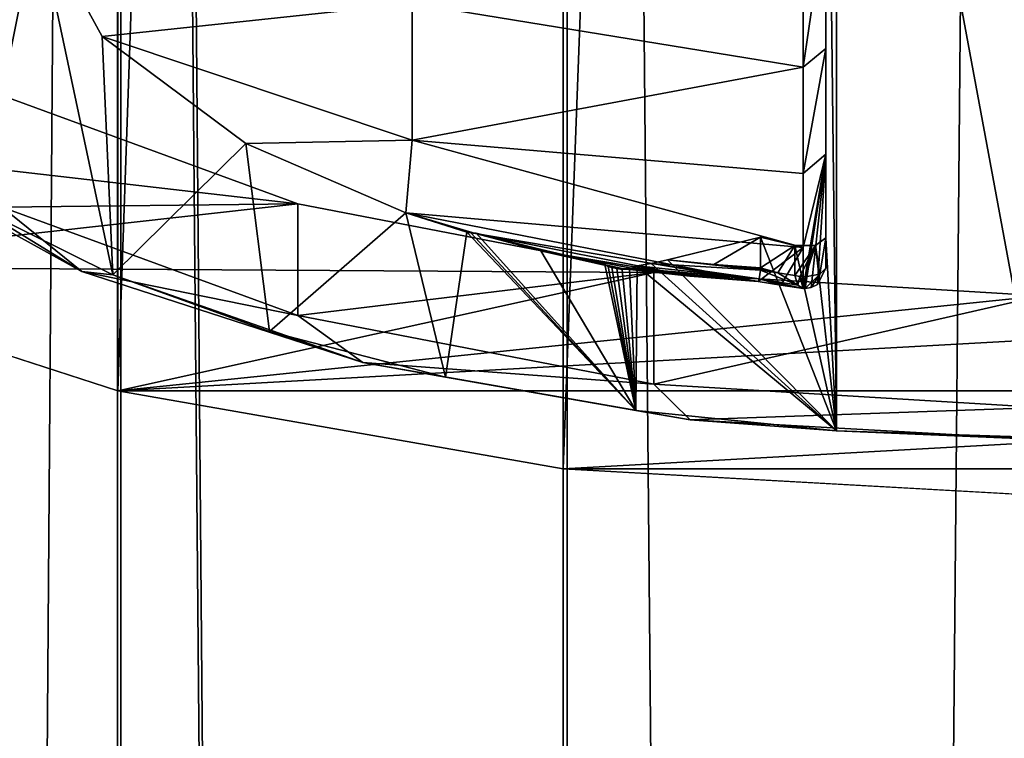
# Model space of a CAD drawing. Header units: millimetres. Extents: x -175 to 114, y -36 to 283.
# Tile 99 of 112: x -154.98 to -150.18, y 178.01 to 181.51. Entities that reach past the tile are written whole.
import ezdxf

# ---------------------------------------------------------------- set-up
doc = ezdxf.new("R2010")
doc.units = ezdxf.units.MM
doc.header["$LTSCALE"] = 65.185185
for name, color, linetype in [('1302', 7, 'CONTINUOUS'), ('1306', 7, 'CONTINUOUS'), ('1307', 7, 'CONTINUOUS'), ('1309', 7, 'CONTINUOUS'), ('1311', 7, 'CONTINUOUS'), ('1313', 7, 'CONTINUOUS'), ('1317', 7, 'CONTINUOUS'), ('1318', 7, 'CONTINUOUS'), ('1319', 7, 'CONTINUOUS'), ('1324', 7, 'CONTINUOUS'), ('1334', 7, 'CONTINUOUS'), ('1340', 7, 'CONTINUOUS'), ('1341', 7, 'CONTINUOUS'), ('1343', 7, 'CONTINUOUS'), ('1344', 7, 'CONTINUOUS'), ('1352', 7, 'CONTINUOUS'), ('1353', 7, 'CONTINUOUS'), ('1360', 7, 'CONTINUOUS'), ('1363', 7, 'CONTINUOUS')]:
    doc.layers.add(name, color=color, linetype=linetype)

msp = doc.modelspace()

# ---------------------------------------------------------------- linework, layer by layer
at = {"layer": '1302', "linetype": 'CONTINUOUS'}
for points in [[(-156.3673, 224, 98.8606), (-156.364, -27, 98.864), (-154.502, 224, 100.2931), (-156.3673, 224, 98.8606)], [(-154.5, -27, 84.7058), (-156.364, -27, 86.136), (-156.3506, 224, 86.1227), (-154.5, -27, 84.7058)], [(-156.364, -27, 98.864), (-154.5, -27, 100.2942), (-154.502, 224, 100.2931), (-156.364, -27, 98.864)], [(-154.4816, 224, 84.6952), (-154.5, -27, 84.7058), (-156.3506, 224, 86.1227), (-154.4816, 224, 84.6952)], [(-154.5, -27, 100.2942), (-152.3294, -27, 101.1933), (-154.502, 224, 100.2931), (-154.5, -27, 100.2942)], [(-154.502, 224, 100.2931), (-152.3294, -27, 101.1933), (-152.3294, 224, 101.1933), (-154.502, 224, 100.2931)], [(-152.3294, -27, 83.8067), (-154.5, -27, 84.7058), (-154.4816, 224, 84.6952), (-152.3294, -27, 83.8067)], [(-152.3066, 224, 83.8006), (-152.3294, -27, 83.8067), (-154.4816, 224, 84.6952), (-152.3066, 224, 83.8006)], [(-152.3294, -27, 101.1933), (-150, -27, 101.5), (-152.3294, 224, 101.1933), (-152.3294, -27, 101.1933)], [(-150, -27, 101.5), (-150, 224, 101.5), (-152.3294, 224, 101.1933), (-150, -27, 101.5)], [(-150, -27, 83.5), (-152.3294, -27, 83.8067), (-150, 224, 83.5), (-150, -27, 83.5)], [(-150, 224, 83.5), (-152.3294, -27, 83.8067), (-152.3066, 224, 83.8006), (-150, 224, 83.5)]]:
    msp.add_3dface(points, dxfattribs=at)
at = {"layer": '1306', "linetype": 'CONTINUOUS'}
for points in [[(-156.3673, 242.4428, 182.0507), (-154.502, 241.8374, 180.7525), (-156.364, 180.3105, 211.0198), (-156.3673, 242.4428, 182.0507)], [(-156.364, 180.3105, 211.0198), (-154.502, 241.8374, 180.7525), (-154.5001, 179.706, 209.7236), (-156.364, 180.3105, 211.0198)], [(-154.502, 241.8374, 180.7525), (-152.3294, 241.457, 179.9366), (-154.5001, 179.706, 209.7236), (-154.502, 241.8374, 180.7525)], [(-154.5001, 179.706, 209.7236), (-152.3294, 241.457, 179.9366), (-152.3294, 179.326, 208.9087), (-154.5001, 179.706, 209.7236)], [(-152.3294, 241.457, 179.9366), (-150, 241.3273, 179.6586), (-152.3294, 179.326, 208.9087), (-152.3294, 241.457, 179.9366)], [(-150, 241.3273, 179.6586), (-150, 179.1964, 208.6307), (-152.3294, 179.326, 208.9087), (-150, 241.3273, 179.6586)]]:
    msp.add_3dface(points, dxfattribs=at)
at = {"layer": '1307', "linetype": 'CONTINUOUS'}
for points in [[(-155.0635, 181.1457, 212.811), (-157.7942, 181.0982, 212.7091), (-153.6223, 180.618, 211.6792), (-155.0635, 181.1457, 212.811)], [(-157.7942, 181.0982, 212.7091), (-156.364, 180.3105, 211.0198), (-153.6223, 180.618, 211.6792), (-157.7942, 181.0982, 212.7091)], [(-153.6223, 180.618, 211.6792), (-156.364, 180.3105, 211.0198), (-151.8876, 180.2832, 210.9612), (-153.6223, 180.618, 211.6792)], [(-156.364, 180.3105, 211.0198), (-154.5001, 179.706, 209.7236), (-151.8876, 180.2832, 210.9612), (-156.364, 180.3105, 211.0198)], [(-145.4999, 179.706, 209.7236), (-143.636, 180.3105, 211.0198), (-154.5001, 179.706, 209.7236), (-145.4999, 179.706, 209.7236)], [(-154.5001, 179.706, 209.7236), (-143.636, 180.3105, 211.0198), (-150, 180.1685, 210.7152), (-154.5001, 179.706, 209.7236)], [(-154.5001, 179.706, 209.7236), (-150, 180.1685, 210.7152), (-151.8876, 180.2832, 210.9612), (-154.5001, 179.706, 209.7236)], [(-145.4999, 179.706, 209.7236), (-154.5001, 179.706, 209.7236), (-152.3294, 179.326, 208.9087), (-145.4999, 179.706, 209.7236)], [(-147.6706, 179.326, 208.9087), (-145.4999, 179.706, 209.7236), (-152.3294, 179.326, 208.9087), (-147.6706, 179.326, 208.9087)], [(-150, 179.1964, 208.6307), (-147.6706, 179.326, 208.9087), (-152.3294, 179.326, 208.9087), (-150, 179.1964, 208.6307)]]:
    msp.add_3dface(points, dxfattribs=at)
at = {"layer": '1309', "color": 7, "linetype": 'CONTINUOUS', "true_color": 0x858787}
for points in [[(-151.1, 180.4146, 213.3727), (-151.05, 180.4512, 213.4512), (-151.0793, 180.2748, 213.4554), (-151.1, 180.4146, 213.3727)], [(-151.0793, 180.2748, 213.4554), (-151.05, 180.4512, 213.4512), (-151.05, 180.3046, 213.5195), (-151.0793, 180.2748, 213.4554)], [(-151.2, 180.4146, 213.3727), (-151.1, 180.4146, 213.3727), (-151.2, 180.268, 213.441), (-151.2, 180.4146, 213.3727)], [(-151.2, 180.268, 213.441), (-151.1, 180.4146, 213.3727), (-151.1759, 180.2638, 213.4319), (-151.2, 180.268, 213.441)], [(-151.1759, 180.2638, 213.4319), (-151.1, 180.4146, 213.3727), (-151.15, 180.2624, 213.4289), (-151.1759, 180.2638, 213.4319)], [(-151.15, 180.2624, 213.4289), (-151.1, 180.4146, 213.3727), (-151.0793, 180.2748, 213.4554), (-151.15, 180.2624, 213.4289)]]:
    msp.add_3dface(points, dxfattribs=at)
at = {"layer": '1311', "color": 7, "linetype": 'CONTINUOUS', "true_color": 0x858787}
for points in [[(-151.3787, 180.2397, 213.6512), (-151.3744, 180.2523, 213.5805), (-151.2691, 180.2219, 213.5898), (-151.3787, 180.2397, 213.6512)], [(-151.3744, 180.2523, 213.5805), (-151.3679, 180.2939, 213.5359), (-151.1861, 180.2214, 213.4773), (-151.3744, 180.2523, 213.5805)], [(-151.2691, 180.2219, 213.5898), (-151.3744, 180.2523, 213.5805), (-151.1597, 180.2055, 213.5277), (-151.2691, 180.2219, 213.5898)], [(-151.1597, 180.2055, 213.5277), (-151.3744, 180.2523, 213.5805), (-151.1861, 180.2214, 213.4773), (-151.1597, 180.2055, 213.5277)], [(-151.1861, 180.2214, 213.4773), (-151.3679, 180.2939, 213.5359), (-151.2839, 180.2806, 213.4886), (-151.1861, 180.2214, 213.4773)], [(-151.2, 180.268, 213.441), (-151.1861, 180.2214, 213.4773), (-151.2839, 180.2806, 213.4886), (-151.2, 180.268, 213.441)]]:
    msp.add_3dface(points, dxfattribs=at)
at = {"layer": '1313', "color": 7, "linetype": 'CONTINUOUS', "true_color": 0x858787}
for points in [[(-155.7263, 180.8668, 214.1344), (-155.0635, 180.6019, 213.0646), (-154.6755, 180.288, 212.8933), (-155.7263, 180.8668, 214.1344)], [(-155.7263, 180.8668, 214.1344), (-154.6755, 180.288, 212.8933), (-155.1767, 180.5939, 213.7573), (-155.7263, 180.8668, 214.1344)], [(-155.1767, 180.5939, 213.7573), (-154.6755, 180.288, 212.8933), (-154.524, 180.2711, 213.065), (-155.1767, 180.5939, 213.7573)], [(-155.0635, 180.6019, 213.0646), (-153.6223, 180.0742, 211.9328), (-154.6755, 180.288, 212.8933), (-155.0635, 180.6019, 213.0646)], [(-154.6755, 180.288, 212.8933), (-153.6223, 180.0742, 211.9328), (-153.3061, 179.8439, 211.941), (-154.6755, 180.288, 212.8933)], [(-154.6755, 180.288, 212.8933), (-153.3061, 179.8439, 211.941), (-154.524, 180.2711, 213.065), (-154.6755, 180.288, 212.8933)], [(-154.524, 180.2711, 213.065), (-153.3061, 179.8439, 211.941), (-153.7598, 179.9955, 212.4739), (-154.524, 180.2711, 213.065)], [(-153.6223, 180.0742, 211.9328), (-151.8876, 179.7394, 211.2148), (-153.3061, 179.8439, 211.941), (-153.6223, 180.0742, 211.9328)], [(-153.7598, 179.9955, 212.4739), (-153.3061, 179.8439, 211.941), (-152.9028, 179.7738, 211.9985), (-153.7598, 179.9955, 212.4739)], [(-153.3061, 179.8439, 211.941), (-151.8876, 179.7394, 211.2148), (-151.7113, 179.5648, 211.3423), (-153.3061, 179.8439, 211.941)], [(-153.3061, 179.8439, 211.941), (-151.7113, 179.5648, 211.3423), (-152.9028, 179.7738, 211.9985), (-153.3061, 179.8439, 211.941)], [(-152.9028, 179.7738, 211.9985), (-151.7113, 179.5648, 211.3423), (-151.9747, 179.6115, 211.6505), (-152.9028, 179.7738, 211.9985)], [(-151.8876, 179.7394, 211.2148), (-150, 179.6247, 210.9688), (-151.7113, 179.5648, 211.3423), (-151.8876, 179.7394, 211.2148)], [(-151.9747, 179.6115, 211.6505), (-151.7113, 179.5648, 211.3423), (-150.9973, 179.5126, 211.4384), (-151.9747, 179.6115, 211.6505)], [(-151.7113, 179.5648, 211.3423), (-150, 179.6247, 210.9688), (-150, 179.4696, 211.1381), (-151.7113, 179.5648, 211.3423)], [(-151.7113, 179.5648, 211.3423), (-150, 179.4696, 211.1381), (-150.9973, 179.5126, 211.4384), (-151.7113, 179.5648, 211.3423)], [(-150, 179.4696, 211.1381), (-150, 179.4796, 211.3675), (-150.9973, 179.5126, 211.4384), (-150, 179.4696, 211.1381)]]:
    msp.add_3dface(points, dxfattribs=at)
at = {"layer": '1317', "color": 7, "linetype": 'CONTINUOUS', "true_color": 0x858787}
for points in [[(-152.7557, 180.4721, 213.5217), (-152.443, 180.3962, 213.3332), (-152.7573, 180.4726, 213.5427), (-152.7557, 180.4721, 213.5217)], [(-152.7573, 180.4726, 213.5427), (-152.443, 180.3962, 213.3332), (-152.4253, 180.3855, 213.3717), (-152.7573, 180.4726, 213.5427)], [(-152.7534, 180.4747, 213.5015), (-152.443, 180.3962, 213.3332), (-152.7557, 180.4721, 213.5217), (-152.7534, 180.4747, 213.5015)], [(-152.443, 180.3962, 213.3332), (-152.1267, 180.3218, 213.1736), (-152.4253, 180.3855, 213.3717), (-152.443, 180.3962, 213.3332)], [(-152.4253, 180.3855, 213.3717), (-152.1267, 180.3218, 213.1736), (-152.1106, 180.3147, 213.1842), (-152.4253, 180.3855, 213.3717)], [(-152.0932, 180.3105, 213.1952), (-152.4253, 180.3855, 213.3717), (-152.1106, 180.3147, 213.1842), (-152.0932, 180.3105, 213.1952)]]:
    msp.add_3dface(points, dxfattribs=at)
at = {"layer": '1318', "color": 7, "linetype": 'CONTINUOUS', "true_color": 0x858787}
for points in [[(-152.1106, 180.3147, 213.1842), (-152.1267, 180.3218, 213.1736), (-152.1101, 180.3129, 213.1546), (-152.1106, 180.3147, 213.1842)], [(-152.0932, 180.3105, 213.1952), (-152.1106, 180.3147, 213.1842), (-152.0932, 180.3091, 213.1694), (-152.0932, 180.3105, 213.1952)], [(-152.0932, 180.3078, 213.1436), (-152.1106, 180.3147, 213.1842), (-152.1101, 180.3129, 213.1546), (-152.0932, 180.3078, 213.1436)], [(-152.1106, 180.3147, 213.1842), (-152.0932, 180.3078, 213.1436), (-152.0932, 180.3091, 213.1694), (-152.1106, 180.3147, 213.1842)]]:
    msp.add_3dface(points, dxfattribs=at)
at = {"layer": '1319', "color": 7, "linetype": 'CONTINUOUS', "true_color": 0x858787}
for points in [[(-151.0793, 180.2748, 213.4554), (-151.05, 180.3046, 213.5195), (-151.0906, 180.2245, 213.5261), (-151.0793, 180.2748, 213.4554)], [(-151.2, 180.268, 213.441), (-151.1759, 180.2638, 213.4319), (-151.1861, 180.2214, 213.4773), (-151.2, 180.268, 213.441)], [(-151.1759, 180.2638, 213.4319), (-151.1597, 180.2055, 213.5277), (-151.1861, 180.2214, 213.4773), (-151.1759, 180.2638, 213.4319)], [(-151.1759, 180.2638, 213.4319), (-151.15, 180.2624, 213.4289), (-151.1549, 180.2051, 213.5277), (-151.1759, 180.2638, 213.4319)], [(-151.1597, 180.2055, 213.5277), (-151.1759, 180.2638, 213.4319), (-151.1549, 180.2051, 213.5277), (-151.1597, 180.2055, 213.5277)], [(-151.1549, 180.2051, 213.5277), (-151.15, 180.2624, 213.4289), (-151.15, 180.205, 213.5278), (-151.1549, 180.2051, 213.5277)], [(-151.15, 180.2624, 213.4289), (-151.0793, 180.2748, 213.4554), (-151.15, 180.205, 213.5278), (-151.15, 180.2624, 213.4289)], [(-151.15, 180.205, 213.5278), (-151.0793, 180.2748, 213.4554), (-151.1214, 180.2091, 213.5274), (-151.15, 180.205, 213.5278)], [(-151.1214, 180.2091, 213.5274), (-151.0793, 180.2748, 213.4554), (-151.0906, 180.2245, 213.5261), (-151.1214, 180.2091, 213.5274)]]:
    msp.add_3dface(points, dxfattribs=at)
at = {"layer": '1324', "color": 7, "linetype": 'CONTINUOUS', "true_color": 0x858787}
for points in [[(-151.1597, 181.9522, 218.8256), (-151.1597, 181.2836, 217.5879), (-151.05, 182.0374, 218.7742), (-151.1597, 181.9522, 218.8256)], [(-151.05, 182.0374, 218.7742), (-151.1597, 181.2836, 217.5879), (-151.05, 181.3738, 217.5458), (-151.05, 182.0374, 218.7742)], [(-151.1597, 181.2836, 217.5879), (-151.1597, 180.7652, 216.2801), (-151.05, 181.3738, 217.5458), (-151.1597, 181.2836, 217.5879)], [(-151.05, 181.3738, 217.5458), (-151.1597, 180.7652, 216.2801), (-151.05, 180.8594, 216.2479), (-151.05, 181.3738, 217.5458)], [(-151.1597, 180.2055, 213.5277), (-151.1549, 180.2051, 213.5277), (-151.05, 180.8594, 216.2479), (-151.1597, 180.2055, 213.5277)], [(-151.1597, 180.4041, 214.9204), (-151.1597, 180.2055, 213.5277), (-151.05, 180.8594, 216.2479), (-151.1597, 180.4041, 214.9204)], [(-151.1597, 180.7652, 216.2801), (-151.1597, 180.4041, 214.9204), (-151.05, 180.8594, 216.2479), (-151.1597, 180.7652, 216.2801)], [(-151.1549, 180.2051, 213.5277), (-151.15, 180.205, 213.5278), (-151.05, 180.8594, 216.2479), (-151.1549, 180.2051, 213.5277)], [(-151.15, 180.205, 213.5278), (-151.1214, 180.2091, 213.5274), (-151.05, 180.8594, 216.2479), (-151.15, 180.205, 213.5278)], [(-151.1214, 180.2091, 213.5274), (-151.0906, 180.2245, 213.5261), (-151.05, 180.8594, 216.2479), (-151.1214, 180.2091, 213.5274)], [(-151.0906, 180.2245, 213.5261), (-151.05, 180.3046, 213.5195), (-151.05, 180.8594, 216.2479), (-151.0906, 180.2245, 213.5261)]]:
    msp.add_3dface(points, dxfattribs=at)
at = {"layer": '1334', "color": 7, "linetype": 'CONTINUOUS', "true_color": 0x858787}
for points in [[(-152.0428, 180.3019, 213.1992), (-152.0343, 180.3006, 213.1947), (-151.7126, 180.2644, 213.427), (-152.0428, 180.3019, 213.1992)], [(-152.0258, 180.3, 213.1903), (-151.3787, 180.2397, 213.6512), (-152.0343, 180.3006, 213.1947), (-152.0258, 180.3, 213.1903)], [(-152.0343, 180.3006, 213.1947), (-151.3787, 180.2397, 213.6512), (-151.7126, 180.2644, 213.427), (-152.0343, 180.3006, 213.1947)], [(-151.9955, 180.3038, 213.1747), (-151.3787, 180.2397, 213.6512), (-152.0258, 180.3, 213.1903), (-151.9955, 180.3038, 213.1747)], [(-151.9691, 180.3161, 213.1613), (-151.3744, 180.2523, 213.5805), (-151.9955, 180.3038, 213.1747), (-151.9691, 180.3161, 213.1613)], [(-151.3744, 180.2523, 213.5805), (-151.3787, 180.2397, 213.6512), (-151.9955, 180.3038, 213.1747), (-151.3744, 180.2523, 213.5805)], [(-151.9015, 180.3272, 213.1852), (-151.3744, 180.2523, 213.5805), (-151.9691, 180.3161, 213.1613), (-151.9015, 180.3272, 213.1852)], [(-151.8215, 180.3445, 213.2224), (-151.3679, 180.2939, 213.5359), (-151.9015, 180.3272, 213.1852), (-151.8215, 180.3445, 213.2224)], [(-151.3679, 180.2939, 213.5359), (-151.3744, 180.2523, 213.5805), (-151.9015, 180.3272, 213.1852), (-151.3679, 180.2939, 213.5359)], [(-151.3679, 180.2939, 213.5359), (-151.8215, 180.3445, 213.2224), (-151.3674, 180.2993, 213.533), (-151.3679, 180.2939, 213.5359)], [(-151.3674, 180.2993, 213.533), (-151.8215, 180.3445, 213.2224), (-151.5952, 180.3217, 213.3772), (-151.3674, 180.2993, 213.533)], [(-151.3672, 180.3049, 213.5303), (-151.3674, 180.2993, 213.533), (-151.5952, 180.3217, 213.3772), (-151.3672, 180.3049, 213.5303)]]:
    msp.add_3dface(points, dxfattribs=at)
at = {"layer": '1340', "color": 7, "linetype": 'CONTINUOUS', "true_color": 0x858787}
for points in [[(-151.05, 180.3046, 213.5195), (-151.05, 180.4512, 213.4512), (-151.05, 183.9175, 220.8846), (-151.05, 180.3046, 213.5195)], [(-151.05, 180.8594, 216.2479), (-151.05, 180.3046, 213.5195), (-151.05, 183.9175, 220.8846), (-151.05, 180.8594, 216.2479)], [(-151.05, 182.0374, 218.7742), (-151.05, 181.3738, 217.5458), (-151.05, 183.9175, 220.8846), (-151.05, 182.0374, 218.7742)], [(-151.05, 181.3738, 217.5458), (-151.05, 180.8594, 216.2479), (-151.05, 183.9175, 220.8846), (-151.05, 181.3738, 217.5458)]]:
    msp.add_3dface(points, dxfattribs=at)
at = {"layer": '1341', "color": 7, "linetype": 'CONTINUOUS', "true_color": 0x858787}
for points in [[(-151.2, 180.4146, 213.3727), (-151.3672, 180.3049, 213.5303), (-151.3672, 180.4554, 213.4601), (-151.2, 180.4146, 213.3727)], [(-151.2, 180.4146, 213.3727), (-151.2839, 180.2806, 213.4886), (-151.3672, 180.3049, 213.5303), (-151.2, 180.4146, 213.3727)], [(-151.2, 180.4146, 213.3727), (-151.2, 180.268, 213.441), (-151.2839, 180.2806, 213.4886), (-151.2, 180.4146, 213.3727)], [(-151.2839, 180.2806, 213.4886), (-151.3674, 180.2993, 213.533), (-151.3672, 180.3049, 213.5303), (-151.2839, 180.2806, 213.4886)], [(-151.2839, 180.2806, 213.4886), (-151.3679, 180.2939, 213.5359), (-151.3674, 180.2993, 213.533), (-151.2839, 180.2806, 213.4886)]]:
    msp.add_3dface(points, dxfattribs=at)
at = {"layer": '1343', "color": 7, "linetype": 'CONTINUOUS', "true_color": 0x858787}
for points in [[(-155.0635, 181.1457, 212.811), (-153.6223, 180.618, 211.6792), (-155.0635, 180.6019, 213.0646), (-155.0635, 181.1457, 212.811)], [(-153.6223, 180.618, 211.6792), (-153.6223, 180.0742, 211.9328), (-155.0635, 180.6019, 213.0646), (-153.6223, 180.618, 211.6792)], [(-153.6223, 180.618, 211.6792), (-151.8876, 180.2832, 210.9612), (-153.6223, 180.0742, 211.9328), (-153.6223, 180.618, 211.6792)], [(-151.8876, 180.2832, 210.9612), (-151.8876, 179.7394, 211.2148), (-153.6223, 180.0742, 211.9328), (-151.8876, 180.2832, 210.9612)], [(-151.8876, 180.2832, 210.9612), (-150, 180.1685, 210.7152), (-151.8876, 179.7394, 211.2148), (-151.8876, 180.2832, 210.9612)], [(-150, 180.1685, 210.7152), (-150, 179.6247, 210.9688), (-151.8876, 179.7394, 211.2148), (-150, 180.1685, 210.7152)]]:
    msp.add_3dface(points, dxfattribs=at)
at = {"layer": '1344', "color": 7, "linetype": 'CONTINUOUS', "true_color": 0x858787}
for points in [[(-150, 179.4796, 211.3675), (-150, 184.8891, 222.9682), (-150.9974, 184.856, 222.8974), (-150, 179.4796, 211.3675)], [(-150.9973, 179.5126, 211.4384), (-150.9974, 184.856, 222.8974), (-151.05, 183.9175, 220.8846), (-150.9973, 179.5126, 211.4384)], [(-150, 179.4796, 211.3675), (-150.9974, 184.856, 222.8974), (-150.9973, 179.5126, 211.4384), (-150, 179.4796, 211.3675)], [(-151.05, 180.4512, 213.4512), (-150.9973, 179.5126, 211.4384), (-151.05, 183.9175, 220.8846), (-151.05, 180.4512, 213.4512)], [(-155.1767, 183.7747, 220.5784), (-155.1767, 180.5939, 213.7573), (-154.892, 182.0122, 216.7987), (-155.1767, 183.7747, 220.5784)], [(-155.1767, 180.5939, 213.7573), (-154.524, 180.2711, 213.065), (-154.892, 182.0122, 216.7987), (-155.1767, 180.5939, 213.7573)], [(-154.892, 182.0122, 216.7987), (-154.524, 180.2711, 213.065), (-154.5756, 181.4329, 215.5563), (-154.892, 182.0122, 216.7987)], [(-154.5756, 181.4329, 215.5563), (-154.524, 180.2711, 213.065), (-153.8752, 180.9108, 214.4368), (-154.5756, 181.4329, 215.5563)], [(-154.524, 180.2711, 213.065), (-153.7598, 179.9955, 212.4739), (-153.8752, 180.9108, 214.4368), (-154.524, 180.2711, 213.065)], [(-153.8752, 180.9108, 214.4368), (-153.7598, 179.9955, 212.4739), (-153.0959, 180.5743, 213.7152), (-153.8752, 180.9108, 214.4368)], [(-153.7598, 179.9955, 212.4739), (-152.9028, 179.7738, 211.9985), (-153.0959, 180.5743, 213.7152), (-153.7598, 179.9955, 212.4739)], [(-153.0959, 180.5743, 213.7152), (-152.9028, 179.7738, 211.9985), (-152.7988, 180.4799, 213.5128), (-153.0959, 180.5743, 213.7152)], [(-152.9028, 179.7738, 211.9985), (-151.9747, 179.6115, 211.6505), (-152.7988, 180.4799, 213.5128), (-152.9028, 179.7738, 211.9985)], [(-152.7988, 180.4799, 213.5128), (-151.9747, 179.6115, 211.6505), (-152.7799, 180.4763, 213.5051), (-152.7988, 180.4799, 213.5128)], [(-151.9747, 179.6115, 211.6505), (-152.7534, 180.4747, 213.5015), (-152.7799, 180.4763, 213.5051), (-151.9747, 179.6115, 211.6505)], [(-151.9747, 179.6115, 211.6505), (-152.443, 180.3962, 213.3332), (-152.7534, 180.4747, 213.5015), (-151.9747, 179.6115, 211.6505)], [(-151.8215, 180.3445, 213.2224), (-150.9973, 179.5126, 211.4384), (-151.3672, 180.4554, 213.4601), (-151.8215, 180.3445, 213.2224)], [(-150.9973, 179.5126, 211.4384), (-151.2, 180.4146, 213.3727), (-151.3672, 180.4554, 213.4601), (-150.9973, 179.5126, 211.4384)], [(-151.05, 180.4512, 213.4512), (-151.1, 180.4146, 213.3727), (-150.9973, 179.5126, 211.4384), (-151.05, 180.4512, 213.4512)], [(-151.9747, 179.6115, 211.6505), (-152.1267, 180.3218, 213.1736), (-152.443, 180.3962, 213.3332), (-151.9747, 179.6115, 211.6505)], [(-151.1, 180.4146, 213.3727), (-151.2, 180.4146, 213.3727), (-150.9973, 179.5126, 211.4384), (-151.1, 180.4146, 213.3727)], [(-152.1267, 180.3218, 213.1736), (-151.9747, 179.6115, 211.6505), (-152.1101, 180.3129, 213.1546), (-152.1267, 180.3218, 213.1736)], [(-151.9747, 179.6115, 211.6505), (-152.0932, 180.3078, 213.1436), (-152.1101, 180.3129, 213.1546), (-151.9747, 179.6115, 211.6505)], [(-152.0932, 180.3078, 213.1436), (-151.9747, 179.6115, 211.6505), (-152.068, 180.3028, 213.1329), (-152.0932, 180.3078, 213.1436)], [(-152.068, 180.3028, 213.1329), (-151.9747, 179.6115, 211.6505), (-152.0428, 180.2979, 213.1224), (-152.068, 180.3028, 213.1329)], [(-151.9747, 179.6115, 211.6505), (-151.9691, 180.3161, 213.1613), (-152.0058, 180.2985, 213.1237), (-151.9747, 179.6115, 211.6505)], [(-151.9747, 179.6115, 211.6505), (-150.9973, 179.5126, 211.4384), (-151.9691, 180.3161, 213.1613), (-151.9747, 179.6115, 211.6505)], [(-150.9973, 179.5126, 211.4384), (-151.9015, 180.3272, 213.1852), (-151.9691, 180.3161, 213.1613), (-150.9973, 179.5126, 211.4384)], [(-150.9973, 179.5126, 211.4384), (-151.8215, 180.3445, 213.2224), (-151.9015, 180.3272, 213.1852), (-150.9973, 179.5126, 211.4384)], [(-152.0428, 180.2979, 213.1224), (-151.9747, 179.6115, 211.6505), (-152.0058, 180.2985, 213.1237), (-152.0428, 180.2979, 213.1224)]]:
    msp.add_3dface(points, dxfattribs=at)
at = {"layer": '1352', "color": 7, "linetype": 'CONTINUOUS', "true_color": 0x858787}
for points in [[(-152.0343, 180.3006, 213.1947), (-152.0428, 180.3019, 213.1992), (-152.0058, 180.2985, 213.1237), (-152.0343, 180.3006, 213.1947)], [(-152.0058, 180.2985, 213.1237), (-152.0428, 180.3019, 213.1992), (-152.0428, 180.2998, 213.1608), (-152.0058, 180.2985, 213.1237)], [(-152.0428, 180.2979, 213.1224), (-152.0058, 180.2985, 213.1237), (-152.0428, 180.2998, 213.1608), (-152.0428, 180.2979, 213.1224)], [(-152.0258, 180.3, 213.1903), (-152.0343, 180.3006, 213.1947), (-152.0058, 180.2985, 213.1237), (-152.0258, 180.3, 213.1903)], [(-151.9955, 180.3038, 213.1747), (-152.0258, 180.3, 213.1903), (-152.0058, 180.2985, 213.1237), (-151.9955, 180.3038, 213.1747)], [(-151.9691, 180.3161, 213.1613), (-151.9955, 180.3038, 213.1747), (-152.0058, 180.2985, 213.1237), (-151.9691, 180.3161, 213.1613)]]:
    msp.add_3dface(points, dxfattribs=at)
at = {"layer": '1353', "color": 7, "linetype": 'CONTINUOUS', "true_color": 0x858787}
for points in [[(-152.7988, 180.4799, 213.5128), (-152.7799, 180.4763, 213.5051), (-152.7781, 180.4762, 213.5277), (-152.7988, 180.4799, 213.5128)], [(-152.7534, 180.4747, 213.5015), (-152.7557, 180.4721, 213.5217), (-152.7799, 180.4763, 213.5051), (-152.7534, 180.4747, 213.5015)], [(-152.7557, 180.4721, 213.5217), (-152.7573, 180.4726, 213.5427), (-152.7799, 180.4763, 213.5051), (-152.7557, 180.4721, 213.5217)], [(-152.7799, 180.4763, 213.5051), (-152.7573, 180.4726, 213.5427), (-152.7781, 180.4762, 213.5277), (-152.7799, 180.4763, 213.5051)]]:
    msp.add_3dface(points, dxfattribs=at)
at = {"layer": '1360', "color": 7, "linetype": 'CONTINUOUS', "true_color": 0x858787}
for points in [[(-154.892, 182.0122, 216.7987), (-154.5756, 181.4329, 215.5563), (-153.0657, 181.5936, 217.4433), (-154.892, 182.0122, 216.7987)], [(-151.1597, 181.2836, 217.5879), (-151.1597, 181.9522, 218.8256), (-153.0657, 181.5936, 217.4433), (-151.1597, 181.2836, 217.5879)], [(-154.5756, 181.4329, 215.5563), (-153.0657, 180.9277, 215.6375), (-153.0657, 181.5936, 217.4433), (-154.5756, 181.4329, 215.5563)], [(-153.0657, 180.9277, 215.6375), (-151.1597, 181.2836, 217.5879), (-153.0657, 181.5936, 217.4433), (-153.0657, 180.9277, 215.6375)], [(-154.5756, 181.4329, 215.5563), (-153.8752, 180.9108, 214.4368), (-153.0657, 180.9277, 215.6375), (-154.5756, 181.4329, 215.5563)], [(-151.1597, 180.7652, 216.2801), (-151.1597, 181.2836, 217.5879), (-153.0657, 180.9277, 215.6375), (-151.1597, 180.7652, 216.2801)], [(-153.8752, 180.9108, 214.4368), (-153.0959, 180.5743, 213.7152), (-153.0657, 180.9277, 215.6375), (-153.8752, 180.9108, 214.4368)], [(-153.0959, 180.5743, 213.7152), (-151.1597, 180.4041, 214.9204), (-153.0657, 180.9277, 215.6375), (-153.0959, 180.5743, 213.7152)], [(-151.1597, 180.4041, 214.9204), (-151.1597, 180.7652, 216.2801), (-153.0657, 180.9277, 215.6375), (-151.1597, 180.4041, 214.9204)], [(-152.7573, 180.4726, 213.5427), (-151.3787, 180.2397, 213.6512), (-153.0959, 180.5743, 213.7152), (-152.7573, 180.4726, 213.5427)], [(-151.3787, 180.2397, 213.6512), (-151.1597, 180.4041, 214.9204), (-153.0959, 180.5743, 213.7152), (-151.3787, 180.2397, 213.6512)], [(-152.7573, 180.4726, 213.5427), (-153.0959, 180.5743, 213.7152), (-152.7781, 180.4762, 213.5277), (-152.7573, 180.4726, 213.5427)], [(-153.0959, 180.5743, 213.7152), (-152.7988, 180.4799, 213.5128), (-152.7781, 180.4762, 213.5277), (-153.0959, 180.5743, 213.7152)], [(-151.3787, 180.2397, 213.6512), (-152.7573, 180.4726, 213.5427), (-151.7126, 180.2644, 213.427), (-151.3787, 180.2397, 213.6512)], [(-152.7573, 180.4726, 213.5427), (-152.4253, 180.3855, 213.3717), (-151.7126, 180.2644, 213.427), (-152.7573, 180.4726, 213.5427)], [(-151.3787, 180.2397, 213.6512), (-151.2691, 180.2219, 213.5898), (-151.1597, 180.4041, 214.9204), (-151.3787, 180.2397, 213.6512)], [(-151.2691, 180.2219, 213.5898), (-151.1597, 180.2055, 213.5277), (-151.1597, 180.4041, 214.9204), (-151.2691, 180.2219, 213.5898)], [(-152.4253, 180.3855, 213.3717), (-152.0932, 180.3105, 213.1952), (-152.0428, 180.3019, 213.1992), (-152.4253, 180.3855, 213.3717)], [(-152.4253, 180.3855, 213.3717), (-152.0428, 180.3019, 213.1992), (-151.7126, 180.2644, 213.427), (-152.4253, 180.3855, 213.3717)], [(-152.0932, 180.3105, 213.1952), (-152.0932, 180.3091, 213.1694), (-152.0428, 180.3019, 213.1992), (-152.0932, 180.3105, 213.1952)], [(-152.0932, 180.3091, 213.1694), (-152.0932, 180.3078, 213.1436), (-152.0428, 180.2998, 213.1608), (-152.0932, 180.3091, 213.1694)], [(-152.0428, 180.3019, 213.1992), (-152.0932, 180.3091, 213.1694), (-152.0428, 180.2998, 213.1608), (-152.0428, 180.3019, 213.1992)], [(-152.0932, 180.3078, 213.1436), (-152.068, 180.3028, 213.1329), (-152.0428, 180.2998, 213.1608), (-152.0932, 180.3078, 213.1436)], [(-152.068, 180.3028, 213.1329), (-152.0428, 180.2979, 213.1224), (-152.0428, 180.2998, 213.1608), (-152.068, 180.3028, 213.1329)]]:
    msp.add_3dface(points, dxfattribs=at)
at = {"layer": '1363', "color": 7, "linetype": 'CONTINUOUS', "true_color": 0x858787}
for points in [[(-151.5952, 180.3217, 213.3772), (-151.8215, 180.3445, 213.2224), (-151.3672, 180.4554, 213.4601), (-151.5952, 180.3217, 213.3772)], [(-151.3672, 180.3049, 213.5303), (-151.5952, 180.3217, 213.3772), (-151.3672, 180.4554, 213.4601), (-151.3672, 180.3049, 213.5303)]]:
    msp.add_3dface(points, dxfattribs=at)

doc.saveas('drawing.dxf')
